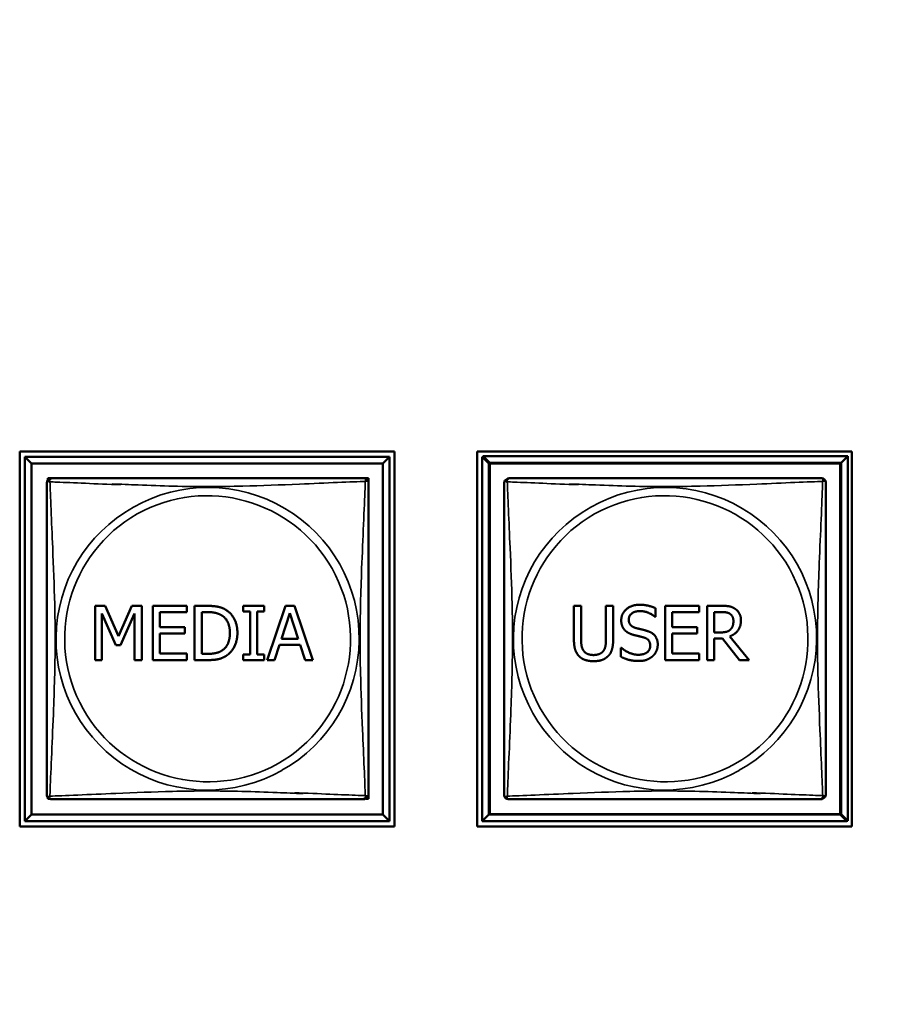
# Model space of a CAD drawing. Header units: inches. Extents: x -32 to 29.2, y -14.4 to 22.6.
# Tile 230 of 256: x 4.5 to 5.7, y -3 to -1.6. Entities that reach past the tile are written whole.
import ezdxf

# ---------------------------------------------------------------- set-up
doc = ezdxf.new("R2010")
doc.units = ezdxf.units.IN
doc.header["$MEASUREMENT"] = 0
for name, color, linetype, lineweight in [('Dimension (ANSI)', 7, 'Continuous', 25), ('Visible (ANSI)', 7, 'Continuous', 50), ('Visible Narrow (ANSI)', 7, 'Continuous', 35)]:
    doc.layers.add(name, color=color, linetype=linetype, lineweight=lineweight)
doc.styles.add('Note Text (ANSI)', font='tahoma.ttf')
doc.dimstyles.new('Default (ANSI)', dxfattribs={"dimtxt": 0.188, "dimasz": 0.098425, "dimexe": 0.125, "dimexo": 0.0625, "dimgap": 0.031496, "dimtad": 0, "dimtih": 1, "dimtoh": 1, "dimrnd": 1e-08, "dimzin": 4, "dimdsep": 46, "dimtxsty": 'Note Text (ANSI)', "dimcen": 0.09, "dimdle": 0.393701, "dimclrd": 256, "dimclre": 256, "dimclrt": 256, "dimadec": 0, "dimazin": 1, "dimtfac": 1.276596, "dimtofl": 0, "dimtmove": 0, "dimatfit": 3, "dimfxl": 1, "dimtolj": 1, "dimtzin": 4, "dimlwd": -1, "dimlwe": -1, "dimarcsym": 0})

# ---------------------------------------------------------------- blocks, each defined once
blk = doc.blocks.new('*D7')
at = {"layer": 'Defpoints', "color": 0, "transparency": 16777216}
for p in [(9.1846, 5.5916), (4.6993, -12.6601), (12.2092, -12.6601)]:
    blk.add_point(p, dxfattribs=at)
at = {"layer": 'Dimension (ANSI)', "transparency": 16777216}
for p, q in [((9.2471, 5.5916), (12.3342, 5.5916)), ((12.2092, 5.4931), (12.2092, -2.7452)), ((12.2092, -12.5617), (12.2092, -4.3233)), ((4.7618, -12.6601), (12.3342, -12.6601))]:
    blk.add_line(p, q, dxfattribs=at)
for points in [[(12.1928, 5.4931), (12.2256, 5.4931), (12.2092, 5.5916)], [(12.1928, -12.5617), (12.2256, -12.5617), (12.2092, -12.6601)]]:
    blk.add_solid(points, dxfattribs=at)
at = {"layer": 'Dimension (ANSI)', "transparency": 16777216, "insert": (12.0862, -4.2918), "char_height": 0.188, "attachment_point": 1, "rotation": 90, "style": 'Note Text (ANSI)'}
blk.add_mtext('\\A1;18.25 [463.6]', dxfattribs=at)

msp = doc.modelspace()

# ---------------------------------------------------------------- linework, layer by layer
at = {"layer": 'Visible (ANSI)'}
for p, q in [((4.4523, -2.7438), (4.4523, -2.1914)), ((4.4523, -2.1914), (5.0047, -2.1914)), ((5.0047, -2.1914), (5.0047, -2.7438)), ((5.1263, -2.7438), (5.1263, -2.1914)), ((5.1263, -2.1914), (5.6787, -2.1914)), ((5.6787, -2.1914), (5.6787, -2.7438)), ((4.4598, -2.1989), (4.9972, -2.1989)), ((4.4697, -2.2087), (4.4598, -2.1989)), ((4.4598, -2.7363), (4.4598, -2.1989)), ((4.9972, -2.1989), (4.9874, -2.2087)), ((4.9972, -2.1989), (4.9972, -2.7363)), ((5.1338, -2.1989), (5.1352, -2.1989)), ((5.1437, -2.2087), (5.1338, -2.1989)), ((5.1338, -2.7363), (5.1338, -2.1989)), ((5.1352, -2.1981), (5.6726, -2.1981)), ((5.145, -2.208), (5.1352, -2.1981)), ((5.1352, -2.1989), (5.1352, -2.1981)), ((5.6726, -2.1981), (5.6627, -2.208)), ((5.6726, -2.1981), (5.6726, -2.7355)), ((4.4697, -2.2087), (4.9874, -2.2087)), ((4.4697, -2.7265), (4.4697, -2.2087)), ((4.9874, -2.2087), (4.9874, -2.7265)), ((5.1437, -2.2087), (5.6614, -2.2087)), ((5.1437, -2.7265), (5.1437, -2.2087)), ((5.145, -2.208), (5.6627, -2.208)), ((5.145, -2.7257), (5.145, -2.208)), ((5.6614, -2.2087), (5.6614, -2.7265)), ((5.6627, -2.208), (5.6627, -2.7257)), ((4.4937, -2.2335), (4.4937, -2.2306)), ((4.4937, -2.2306), (4.4994, -2.2306)), ((4.9603, -2.2306), (4.9661, -2.2306)), ((4.9661, -2.2306), (4.9661, -2.2365)), ((4.5635, -2.4987), (4.5635, -2.4187)), ((4.5635, -2.4187), (4.5781, -2.4187)), ((4.5781, -2.4187), (4.598, -2.4632)), ((4.598, -2.4632), (4.6173, -2.4187)), ((4.6173, -2.4187), (4.6321, -2.4187)), ((4.6321, -2.4187), (4.6321, -2.4987)), ((4.6483, -2.4187), (4.6984, -2.4187)), ((4.6483, -2.4987), (4.6483, -2.4187)), ((4.6984, -2.4187), (4.6984, -2.4282)), ((4.71, -2.4987), (4.71, -2.4187)), ((4.71, -2.4187), (4.7283, -2.4187)), ((4.7816, -2.4269), (4.7816, -2.4187)), ((4.7816, -2.4187), (4.8125, -2.4187)), ((4.8125, -2.4187), (4.8125, -2.4269)), ((4.8171, -2.4987), (4.844, -2.4187)), ((4.844, -2.4187), (4.8571, -2.4187)), ((4.8571, -2.4187), (4.8841, -2.4987)), ((5.269, -2.4685), (5.269, -2.4186)), ((5.269, -2.4186), (5.2796, -2.4186)), ((5.2796, -2.4186), (5.2796, -2.4685)), ((5.3162, -2.4688), (5.3162, -2.4186)), ((5.3162, -2.4186), (5.3268, -2.4186)), ((5.3268, -2.4186), (5.3268, -2.4685)), ((5.3894, -2.4223), (5.3894, -2.435)), ((5.4033, -2.4186), (5.4534, -2.4186)), ((5.4033, -2.4986), (5.4033, -2.4186)), ((5.4534, -2.4186), (5.4534, -2.428)), ((5.4651, -2.4986), (5.4651, -2.4186)), ((5.4651, -2.4186), (5.4857, -2.4186)), ((4.5941, -2.4767), (4.5734, -2.4298)), ((4.5734, -2.4298), (4.5734, -2.4987)), ((4.6215, -2.4298), (4.6006, -2.4767)), ((4.6215, -2.4987), (4.6215, -2.4298)), ((4.6984, -2.4282), (4.659, -2.4282)), ((4.659, -2.4282), (4.659, -2.4501)), ((4.7207, -2.4895), (4.7207, -2.4279)), ((4.7207, -2.4279), (4.7288, -2.4279)), ((4.7917, -2.4269), (4.7816, -2.4269)), ((4.7917, -2.4905), (4.7917, -2.4269)), ((4.8125, -2.4269), (4.8024, -2.4269)), ((4.8024, -2.4269), (4.8024, -2.4905)), ((4.838, -2.4673), (4.8503, -2.4296)), ((4.8503, -2.4296), (4.8627, -2.4673)), ((5.3894, -2.435), (5.3886, -2.435)), ((5.4534, -2.428), (5.414, -2.428)), ((5.414, -2.428), (5.414, -2.45)), ((5.4757, -2.4579), (5.4757, -2.4278)), ((5.4757, -2.4278), (5.4863, -2.4278)), ((4.659, -2.4501), (4.6957, -2.4501)), ((4.6957, -2.4501), (4.6957, -2.4595)), ((5.414, -2.45), (5.4507, -2.45)), ((5.4507, -2.45), (5.4507, -2.4594)), ((4.6957, -2.4595), (4.659, -2.4595)), ((4.659, -2.4595), (4.659, -2.4892)), ((4.8627, -2.4673), (4.838, -2.4673)), ((5.4507, -2.4594), (5.414, -2.4594)), ((5.414, -2.4594), (5.414, -2.4891)), ((5.485, -2.4579), (5.4757, -2.4579)), ((5.4879, -2.4667), (5.4757, -2.4667)), ((5.4757, -2.4667), (5.4757, -2.4986)), ((5.5132, -2.4986), (5.4879, -2.4667)), ((5.4985, -2.4638), (5.527, -2.4986)), ((4.6006, -2.4767), (4.5941, -2.4767)), ((4.8351, -2.4763), (4.8278, -2.4987)), ((4.8656, -2.4763), (4.8351, -2.4763)), ((4.8729, -2.4987), (4.8656, -2.4763)), ((5.3381, -2.4938), (5.3381, -2.4804)), ((5.3381, -2.4804), (5.3389, -2.4804)), ((4.659, -2.4892), (4.6984, -2.4892)), ((4.6984, -2.4892), (4.6984, -2.4987)), ((4.7288, -2.4895), (4.7207, -2.4895)), ((4.7816, -2.4987), (4.7816, -2.4905)), ((4.7816, -2.4905), (4.7917, -2.4905)), ((4.8024, -2.4905), (4.8125, -2.4905)), ((4.8125, -2.4905), (4.8125, -2.4987)), ((5.414, -2.4891), (5.4534, -2.4891)), ((5.4534, -2.4891), (5.4534, -2.4986)), ((4.5734, -2.4987), (4.5635, -2.4987)), ((4.6321, -2.4987), (4.6215, -2.4987)), ((4.6984, -2.4987), (4.6483, -2.4987)), ((4.7285, -2.4987), (4.71, -2.4987)), ((4.8125, -2.4987), (4.7816, -2.4987)), ((4.8278, -2.4987), (4.8171, -2.4987)), ((4.8841, -2.4987), (4.8729, -2.4987)), ((5.4534, -2.4986), (5.4033, -2.4986)), ((5.4757, -2.4986), (5.4651, -2.4986)), ((5.527, -2.4986), (5.5132, -2.4986)), ((4.9661, -2.6972), (4.9661, -2.7031)), ((4.4937, -2.7031), (4.4937, -2.7017)), ((4.4953, -2.7031), (4.4937, -2.7031)), ((4.9661, -2.7031), (4.9617, -2.7031)), ((4.4697, -2.7265), (4.4598, -2.7363)), ((4.9874, -2.7265), (4.4697, -2.7265)), ((4.9874, -2.7265), (4.9972, -2.7363)), ((5.1437, -2.7265), (5.1338, -2.7363)), ((5.6614, -2.7265), (5.1437, -2.7265)), ((5.6627, -2.7257), (5.145, -2.7257)), ((5.6614, -2.7265), (5.6712, -2.7363)), ((5.6627, -2.7257), (5.6726, -2.7355)), ((4.9972, -2.7363), (4.4598, -2.7363)), ((5.6712, -2.7363), (5.1338, -2.7363)), ((5.6726, -2.7355), (5.6712, -2.7355)), ((5.6712, -2.7355), (5.6712, -2.7363)), ((5.0047, -2.7438), (4.4523, -2.7438)), ((5.6787, -2.7438), (5.1263, -2.7438))]:
    msp.add_line(p, q, dxfattribs=at)
for centre, start, end in [((4.4982, -2.2373), 111.8652, 180), ((4.4996, -2.2365), 90, 126.9528), ((4.9602, -2.2365), 0, 90), ((5.1722, -2.2373), 111.8652, 180), ((5.1736, -2.2365), 90, 126.9528), ((5.6342, -2.2365), 0, 90), ((4.4982, -2.6979), 180, 270), ((4.9602, -2.6972), 291.8652, 360), ((5.1722, -2.6979), 180, 270), ((5.6342, -2.6972), 291.8652, 360), ((4.9588, -2.6979), 270, 306.9528), ((5.6328, -2.6979), 270, 306.9528)]:
    msp.add_arc(centre, 0.00591, start, end, dxfattribs=at)
for points in [[(4.9602, -2.2306), (4.9596, -2.2306), (4.9569, -2.2306), (4.9525, -2.2306), (4.9444, -2.2306), (4.9305, -2.2306), (4.9143, -2.2306), (4.8982, -2.2306), (4.88, -2.2306), (4.8614, -2.2306), (4.835, -2.2306), (4.8077, -2.2306), (4.7806, -2.2306), (4.7637, -2.2306), (4.7468, -2.2306), (4.7299, -2.2306), (4.696, -2.2306), (4.6622, -2.2306), (4.6285, -2.2306), (4.5865, -2.2306), (4.5425, -2.2306), (4.517, -2.2306), (4.5069, -2.2306), (4.5005, -2.2306), (4.4996, -2.2306)], [(5.6342, -2.2306), (5.6336, -2.2306), (5.6309, -2.2306), (5.6265, -2.2306), (5.6184, -2.2306), (5.6045, -2.2306), (5.5883, -2.2306), (5.5722, -2.2306), (5.554, -2.2306), (5.5354, -2.2306), (5.509, -2.2306), (5.4817, -2.2306), (5.4546, -2.2306), (5.4377, -2.2306), (5.4208, -2.2306), (5.4039, -2.2306), (5.37, -2.2306), (5.3362, -2.2306), (5.3025, -2.2306), (5.2605, -2.2306), (5.2165, -2.2306), (5.191, -2.2306), (5.1809, -2.2306), (5.1745, -2.2306), (5.1736, -2.2306)], [(4.4923, -2.2373), (4.4923, -2.2379), (4.4923, -2.2406), (4.4923, -2.245), (4.4923, -2.2531), (4.4923, -2.267), (4.4923, -2.2832), (4.4923, -2.2993), (4.4923, -2.3175), (4.4923, -2.3361), (4.4923, -2.3625), (4.4923, -2.3898), (4.4923, -2.4168), (4.4923, -2.4338), (4.4923, -2.4507), (4.4923, -2.4676), (4.4923, -2.5014), (4.4923, -2.5353), (4.4923, -2.569), (4.4923, -2.611), (4.4923, -2.6549), (4.4923, -2.6805), (4.4923, -2.6906), (4.4923, -2.697), (4.4923, -2.6979)], [(4.9661, -2.6972), (4.9661, -2.6966), (4.9661, -2.6939), (4.9661, -2.6895), (4.9661, -2.6813), (4.9661, -2.6674), (4.9661, -2.6513), (4.9661, -2.6351), (4.9661, -2.6169), (4.9661, -2.5983), (4.9661, -2.572), (4.9661, -2.5447), (4.9661, -2.5176), (4.9661, -2.5007), (4.9661, -2.4838), (4.9661, -2.4668), (4.9661, -2.433), (4.9661, -2.3991), (4.9661, -2.3654), (4.9661, -2.3234), (4.9661, -2.2795), (4.9661, -2.2539), (4.9661, -2.2439), (4.9661, -2.2375), (4.9661, -2.2365)], [(5.1663, -2.2373), (5.1663, -2.2379), (5.1663, -2.2406), (5.1663, -2.245), (5.1663, -2.2531), (5.1663, -2.267), (5.1663, -2.2832), (5.1663, -2.2993), (5.1663, -2.3175), (5.1663, -2.3361), (5.1663, -2.3625), (5.1663, -2.3898), (5.1663, -2.4168), (5.1663, -2.4338), (5.1663, -2.4507), (5.1663, -2.4676), (5.1663, -2.5014), (5.1663, -2.5353), (5.1663, -2.569), (5.1663, -2.611), (5.1663, -2.6549), (5.1663, -2.6805), (5.1663, -2.6906), (5.1663, -2.697), (5.1663, -2.6979)], [(5.6401, -2.6972), (5.6401, -2.6966), (5.6401, -2.6939), (5.6401, -2.6895), (5.6401, -2.6813), (5.6401, -2.6674), (5.6401, -2.6513), (5.6401, -2.6351), (5.6401, -2.6169), (5.6401, -2.5983), (5.6401, -2.572), (5.6401, -2.5447), (5.6401, -2.5176), (5.6401, -2.5007), (5.6401, -2.4838), (5.6401, -2.4668), (5.6401, -2.433), (5.6401, -2.3991), (5.6401, -2.3654), (5.6401, -2.3234), (5.6401, -2.2795), (5.6401, -2.2539), (5.6401, -2.2439), (5.6401, -2.2375), (5.6401, -2.2365)], [(4.4982, -2.7038), (4.4988, -2.7038), (4.5015, -2.7038), (4.5059, -2.7038), (4.514, -2.7038), (4.5279, -2.7038), (4.5441, -2.7038), (4.5602, -2.7038), (4.5784, -2.7038), (4.597, -2.7038), (4.6234, -2.7038), (4.6507, -2.7038), (4.6778, -2.7038), (4.6947, -2.7038), (4.7116, -2.7038), (4.7285, -2.7038), (4.7624, -2.7038), (4.7962, -2.7038), (4.8299, -2.7038), (4.8719, -2.7038), (4.9159, -2.7038), (4.9414, -2.7038), (4.9515, -2.7038), (4.9579, -2.7038), (4.9588, -2.7038)], [(5.1722, -2.7038), (5.1728, -2.7038), (5.1755, -2.7038), (5.1799, -2.7038), (5.188, -2.7038), (5.2019, -2.7038), (5.2181, -2.7038), (5.2342, -2.7038), (5.2524, -2.7038), (5.271, -2.7038), (5.2974, -2.7038), (5.3247, -2.7038), (5.3518, -2.7038), (5.3687, -2.7038), (5.3856, -2.7038), (5.4025, -2.7038), (5.4364, -2.7038), (5.4702, -2.7038), (5.5039, -2.7038), (5.5459, -2.7038), (5.5899, -2.7038), (5.6154, -2.7038), (5.6255, -2.7038), (5.6319, -2.7038), (5.6328, -2.7038)]]:
    msp.add_open_spline(points, degree=3, knots=[0.325731, 0.325731, 0.325731, 0.325731, 0.404774, 0.404774, 0.404774, 0.550532, 0.550532, 0.550532, 0.69629, 0.69629, 0.69629, 0.902598, 0.902598, 0.902598, 1.03154, 1.03154, 1.03154, 1.289425, 1.289425, 1.289425, 1.610774, 1.610774, 1.610774, 1.73735, 1.73735, 1.73735, 1.73735], dxfattribs=at)
for points in [[(4.7283, -2.4187), (4.7395, -2.4187), (4.7524, -2.4221), (4.7569, -2.4251)], [(5.3387, -2.44), (5.3387, -2.4303), (5.3539, -2.4171), (5.3656, -2.4171)], [(5.3656, -2.4171), (5.3724, -2.4171), (5.3843, -2.4198), (5.3894, -2.4223)], [(5.4857, -2.4186), (5.4926, -2.4186), (5.5018, -2.4201), (5.506, -2.4228)], [(5.506, -2.4228), (5.5103, -2.4255), (5.5151, -2.434), (5.5151, -2.4403)], [(4.7288, -2.4279), (4.736, -2.4279), (4.7456, -2.4302), (4.7499, -2.4327)], [(4.7499, -2.4327), (4.7559, -2.4364), (4.762, -2.4494), (4.762, -2.4586)], [(4.7569, -2.4251), (4.7646, -2.4302), (4.7731, -2.4471), (4.7731, -2.4588)], [(5.3663, -2.4264), (5.3589, -2.4264), (5.3498, -2.4333), (5.3498, -2.4389)], [(5.3886, -2.435), (5.3848, -2.4315), (5.3729, -2.4264), (5.3663, -2.4264)], [(5.4863, -2.4278), (5.4907, -2.4278), (5.4967, -2.429), (5.499, -2.4305)], [(5.499, -2.4305), (5.5016, -2.4323), (5.504, -2.4376), (5.504, -2.4411)], [(5.3439, -2.4545), (5.3414, -2.4518), (5.3387, -2.4447), (5.3387, -2.44)], [(5.3498, -2.4389), (5.3498, -2.444), (5.3552, -2.45), (5.3602, -2.4514)], [(5.3602, -2.4514), (5.3636, -2.4523), (5.3734, -2.4546), (5.3766, -2.4556)], [(5.5151, -2.4403), (5.5151, -2.449), (5.5062, -2.4609), (5.4985, -2.4638)], [(5.504, -2.4411), (5.504, -2.4453), (5.5018, -2.4515), (5.4995, -2.4537)], [(4.762, -2.4586), (4.762, -2.468), (4.7565, -2.4804), (4.7509, -2.4842)], [(4.7731, -2.4588), (4.7731, -2.4697), (4.7642, -2.4874), (4.7568, -2.4923)], [(5.3571, -2.4616), (5.353, -2.4605), (5.3464, -2.4571), (5.3439, -2.4545)], [(5.3716, -2.4652), (5.3679, -2.4642), (5.3617, -2.4627), (5.3571, -2.4616)], [(5.3814, -2.4774), (5.3814, -2.4726), (5.3767, -2.4667), (5.3716, -2.4652)], [(5.3766, -2.4556), (5.3849, -2.4581), (5.3925, -2.4683), (5.3925, -2.4758)], [(5.4995, -2.4537), (5.497, -2.4562), (5.4896, -2.4579), (5.485, -2.4579)], [(5.2766, -2.4929), (5.2724, -2.4887), (5.269, -2.4771), (5.269, -2.4685)], [(5.2796, -2.4685), (5.2796, -2.4741), (5.281, -2.4816), (5.283, -2.4846)], [(5.3128, -2.4846), (5.3148, -2.4816), (5.3162, -2.4741), (5.3162, -2.4688)], [(5.3268, -2.4685), (5.3268, -2.4769), (5.3235, -2.4888), (5.3192, -2.4929)], [(5.3389, -2.4804), (5.3442, -2.4853), (5.3574, -2.4908), (5.3636, -2.4908)], [(5.3636, -2.4908), (5.3724, -2.4908), (5.3814, -2.4835), (5.3814, -2.4774)], [(5.3925, -2.4758), (5.3925, -2.4805), (5.3887, -2.4896), (5.3853, -2.4927)], [(4.7568, -2.4923), (4.7507, -2.4961), (4.7382, -2.4987), (4.7285, -2.4987)], [(4.7509, -2.4842), (4.7465, -2.4872), (4.7358, -2.4895), (4.7288, -2.4895)], [(5.2979, -2.5003), (5.2908, -2.5003), (5.2803, -2.4966), (5.2766, -2.4929)], [(5.283, -2.4846), (5.2852, -2.4879), (5.2926, -2.4912), (5.2979, -2.4912)], [(5.2979, -2.4912), (5.3029, -2.4912), (5.3106, -2.4879), (5.3128, -2.4846)], [(5.3192, -2.4929), (5.3154, -2.4966), (5.3053, -2.5003), (5.2979, -2.5003)], [(5.3644, -2.5), (5.3557, -2.5), (5.3435, -2.4964), (5.3381, -2.4938)], [(5.3853, -2.4927), (5.3814, -2.4962), (5.3717, -2.5), (5.3644, -2.5)]]:
    msp.add_open_spline(points, degree=2, dxfattribs=at)
at = {"layer": 'Visible Narrow (ANSI)'}
for centre, radius, start, end in [((4.7299, -2.4668), 0.2227, 299.2095, 119.6084), ((5.4039, -2.4668), 0.2227, 299.2095, 119.6084), ((4.7285, -2.4676), 0.2113, 299.6192, 119.1987), ((5.4025, -2.4676), 0.2113, 299.6192, 119.1987), ((4.7285, -2.4676), 0.2227, 119.2095, 299.6084), ((5.4025, -2.4676), 0.2227, 119.2095, 299.6084), ((4.7299, -2.4668), 0.2113, 119.6192, 299.1987), ((5.4039, -2.4668), 0.2113, 119.6192, 299.1987)]:
    msp.add_arc(centre, radius, start, end, dxfattribs=at)
for points, knots in [([(4.4968, -2.2359), (4.4966, -2.2352), (4.4965, -2.2345), (4.4964, -2.2334), (4.4965, -2.2329), (4.4966, -2.2325), (4.4966, -2.2325), (4.4966, -2.2325)], [-0.00026741, -0.00026741, -0.00026741, -0.00026741, 0.01456352, 0.01456352, 0.03151317, 0.03151317, 0.03290159, 0.03290159, 0.03290159, 0.03290159]), ([(4.4978, -2.233), (4.4978, -2.2325), (4.4979, -2.2321), (4.498, -2.2316), (4.4981, -2.2314), (4.4983, -2.2312), (4.4983, -2.2311), (4.4985, -2.2309), (4.4986, -2.2309), (4.4989, -2.2307), (4.499, -2.2307), (4.4993, -2.2306), (4.4995, -2.2306), (4.4996, -2.2306)], [0.01655506, 0.01655506, 0.01655506, 0.01655506, 0.03151317, 0.03151317, 0.04210669, 0.04210669, 0.04740346, 0.04740346, 0.05587828, 0.05587828, 0.06943799, 0.06943799, 0.0844808, 0.0844808, 0.0844808, 0.0844808]), ([(4.5886, -2.2389), (4.6012, -2.2395), (4.6141, -2.24), (4.6267, -2.2405), (4.6616, -2.2419), (4.6958, -2.2429), (4.7299, -2.2429), (4.7469, -2.2429), (4.764, -2.2426), (4.7811, -2.2422), (4.8086, -2.2415), (4.8368, -2.2404), (4.8644, -2.2392), (4.884, -2.2384), (4.9033, -2.2375), (4.9206, -2.2368), (4.9378, -2.2361), (4.9527, -2.2355), (4.9616, -2.2352)], [-1.3823555, -1.3823555, -1.3823555, -1.3823555, -1.2894252, -1.2894252, -1.2894252, -1.0315402, -1.0315402, -1.0315402, -0.9025977, -0.9025977, -0.9025977, -0.6962896, -0.6962896, -0.6962896, -0.5505317, -0.5505317, -0.5505317, -0.4057611, -0.4057611, -0.4057611, -0.4057611]), ([(4.9616, -2.2352), (4.9614, -2.238), (4.9613, -2.2415), (4.9612, -2.2455), (4.9601, -2.2731), (4.9579, -2.3201), (4.9562, -2.3637), (4.9549, -2.3986), (4.9539, -2.4328), (4.9539, -2.4668), (4.9539, -2.4839), (4.9541, -2.5009), (4.9545, -2.5181), (4.9552, -2.5456), (4.9563, -2.5737), (4.9575, -2.6014), (4.9583, -2.6209), (4.9592, -2.6403), (4.9599, -2.6576), (4.9606, -2.6748), (4.9612, -2.6897), (4.9616, -2.6985)], [-1.657319, -1.657319, -1.657319, -1.657319, -1.610774, -1.610774, -1.610774, -1.289425, -1.289425, -1.289425, -1.03154, -1.03154, -1.03154, -0.902598, -0.902598, -0.902598, -0.69629, -0.69629, -0.69629, -0.550532, -0.550532, -0.550532, -0.405761, -0.405761, -0.405761, -0.405761]), ([(4.9602, -2.2306), (4.9603, -2.2306), (4.9604, -2.2306), (4.9607, -2.2307), (4.9609, -2.2307), (4.9611, -2.2309), (4.9612, -2.2309), (4.9614, -2.2311), (4.9615, -2.2312), (4.9616, -2.2314), (4.9617, -2.2316), (4.9619, -2.2321), (4.962, -2.2326), (4.9619, -2.2338), (4.9618, -2.2344), (4.9616, -2.2352)], [-0.0844808, -0.0844808, -0.0844808, -0.0844808, -0.06943799, -0.06943799, -0.05587828, -0.05587828, -0.04740346, -0.04740346, -0.04210669, -0.04210669, -0.03151317, -0.03151317, -0.01456352, -0.01456352, 0.00026741, 0.00026741, 0.00026741, 0.00026741]), ([(4.9616, -2.2352), (4.9623, -2.235), (4.963, -2.2348), (4.9641, -2.2348), (4.9646, -2.2348), (4.9652, -2.235), (4.9653, -2.2351), (4.9656, -2.2353), (4.9656, -2.2353), (4.9658, -2.2355), (4.9658, -2.2356), (4.966, -2.2358), (4.966, -2.236), (4.9661, -2.2363), (4.9661, -2.2364), (4.9661, -2.2365)], [-0.00026741, -0.00026741, -0.00026741, -0.00026741, 0.01456352, 0.01456352, 0.03151317, 0.03151317, 0.04210669, 0.04210669, 0.04740346, 0.04740346, 0.05587828, 0.05587828, 0.06943799, 0.06943799, 0.0844808, 0.0844808, 0.0844808, 0.0844808]), ([(5.1708, -2.2359), (5.1706, -2.2352), (5.1705, -2.2345), (5.1704, -2.2334), (5.1705, -2.2329), (5.1706, -2.2325), (5.1706, -2.2325), (5.1706, -2.2325)], [-0.00026741, -0.00026741, -0.00026741, -0.00026741, 0.01456352, 0.01456352, 0.03151317, 0.03151317, 0.03290159, 0.03290159, 0.03290159, 0.03290159]), ([(5.1718, -2.233), (5.1718, -2.2325), (5.1719, -2.2321), (5.172, -2.2316), (5.1721, -2.2314), (5.1723, -2.2312), (5.1723, -2.2311), (5.1725, -2.2309), (5.1726, -2.2309), (5.1729, -2.2307), (5.173, -2.2307), (5.1733, -2.2306), (5.1735, -2.2306), (5.1736, -2.2306)], [0.01655506, 0.01655506, 0.01655506, 0.01655506, 0.03151317, 0.03151317, 0.04210669, 0.04210669, 0.04740346, 0.04740346, 0.05587828, 0.05587828, 0.06943799, 0.06943799, 0.0844808, 0.0844808, 0.0844808, 0.0844808]), ([(5.2626, -2.2389), (5.2752, -2.2395), (5.2881, -2.24), (5.3007, -2.2405), (5.3356, -2.2419), (5.3698, -2.2429), (5.4039, -2.2429), (5.4209, -2.2429), (5.438, -2.2426), (5.4551, -2.2422), (5.4826, -2.2415), (5.5108, -2.2404), (5.5384, -2.2392), (5.558, -2.2384), (5.5773, -2.2375), (5.5946, -2.2368), (5.6118, -2.2361), (5.6267, -2.2355), (5.6356, -2.2352)], [-1.3823555, -1.3823555, -1.3823555, -1.3823555, -1.2894252, -1.2894252, -1.2894252, -1.0315402, -1.0315402, -1.0315402, -0.9025977, -0.9025977, -0.9025977, -0.6962896, -0.6962896, -0.6962896, -0.5505317, -0.5505317, -0.5505317, -0.4057611, -0.4057611, -0.4057611, -0.4057611]), ([(5.6356, -2.2352), (5.6354, -2.238), (5.6353, -2.2415), (5.6352, -2.2455), (5.6341, -2.2731), (5.6319, -2.3201), (5.6302, -2.3637), (5.6289, -2.3986), (5.6279, -2.4328), (5.6279, -2.4668), (5.6279, -2.4839), (5.6281, -2.5009), (5.6285, -2.5181), (5.6292, -2.5456), (5.6303, -2.5737), (5.6315, -2.6014), (5.6323, -2.6209), (5.6332, -2.6403), (5.6339, -2.6576), (5.6346, -2.6748), (5.6352, -2.6897), (5.6356, -2.6985)], [-1.657319, -1.657319, -1.657319, -1.657319, -1.610774, -1.610774, -1.610774, -1.289425, -1.289425, -1.289425, -1.03154, -1.03154, -1.03154, -0.902598, -0.902598, -0.902598, -0.69629, -0.69629, -0.69629, -0.550532, -0.550532, -0.550532, -0.405761, -0.405761, -0.405761, -0.405761]), ([(5.6342, -2.2306), (5.6343, -2.2306), (5.6344, -2.2306), (5.6347, -2.2307), (5.6349, -2.2307), (5.6351, -2.2309), (5.6352, -2.2309), (5.6354, -2.2311), (5.6355, -2.2312), (5.6356, -2.2314), (5.6357, -2.2316), (5.6359, -2.2321), (5.636, -2.2326), (5.6359, -2.2338), (5.6358, -2.2344), (5.6356, -2.2352)], [-0.0844808, -0.0844808, -0.0844808, -0.0844808, -0.06943799, -0.06943799, -0.05587828, -0.05587828, -0.04740346, -0.04740346, -0.04210669, -0.04210669, -0.03151317, -0.03151317, -0.01456352, -0.01456352, 0.00026741, 0.00026741, 0.00026741, 0.00026741]), ([(5.6356, -2.2352), (5.6363, -2.235), (5.637, -2.2348), (5.6381, -2.2348), (5.6386, -2.2348), (5.6392, -2.235), (5.6393, -2.2351), (5.6396, -2.2353), (5.6396, -2.2353), (5.6398, -2.2355), (5.6398, -2.2356), (5.64, -2.2358), (5.64, -2.236), (5.6401, -2.2363), (5.6401, -2.2364), (5.6401, -2.2365)], [-0.00026741, -0.00026741, -0.00026741, -0.00026741, 0.01456352, 0.01456352, 0.03151317, 0.03151317, 0.04210669, 0.04210669, 0.04740346, 0.04740346, 0.05587828, 0.05587828, 0.06943799, 0.06943799, 0.0844808, 0.0844808, 0.0844808, 0.0844808]), ([(4.4923, -2.2373), (4.4923, -2.2372), (4.4923, -2.2371), (4.4924, -2.2368), (4.4924, -2.2366), (4.4925, -2.2363), (4.4926, -2.2362), (4.4928, -2.2361), (4.4928, -2.236), (4.4931, -2.2359), (4.4932, -2.2358), (4.4938, -2.2356), (4.4943, -2.2355), (4.4954, -2.2356), (4.4961, -2.2357), (4.4968, -2.2359)], [-0.0844808, -0.0844808, -0.0844808, -0.0844808, -0.06943799, -0.06943799, -0.05587828, -0.05587828, -0.04740346, -0.04740346, -0.04210669, -0.04210669, -0.03151317, -0.03151317, -0.01456352, -0.01456352, 0.00026741, 0.00026741, 0.00026741, 0.00026741]), ([(4.4968, -2.6993), (4.497, -2.6965), (4.4971, -2.693), (4.4972, -2.689), (4.4983, -2.6613), (4.5005, -2.6143), (4.5022, -2.5708), (4.5035, -2.5359), (4.5045, -2.5017), (4.5045, -2.4676), (4.5045, -2.4506), (4.5043, -2.4335), (4.5039, -2.4163), (4.5032, -2.3889), (4.5021, -2.3607), (4.5009, -2.3331), (4.5, -2.3135), (4.4992, -2.2942), (4.4985, -2.2769), (4.4978, -2.2597), (4.4972, -2.2447), (4.4968, -2.2359)], [-1.657319, -1.657319, -1.657319, -1.657319, -1.610774, -1.610774, -1.610774, -1.289425, -1.289425, -1.289425, -1.03154, -1.03154, -1.03154, -0.902598, -0.902598, -0.902598, -0.69629, -0.69629, -0.69629, -0.550532, -0.550532, -0.550532, -0.405761, -0.405761, -0.405761, -0.405761]), ([(4.4968, -2.2359), (4.4997, -2.236), (4.5032, -2.2362), (4.5072, -2.2363), (4.5297, -2.2372), (4.5651, -2.2388), (4.601, -2.2403)], [-1.6573193, -1.6573193, -1.6573193, -1.6573193, -1.6107738, -1.6107738, -1.6107738, -1.3487013, -1.3487013, -1.3487013, -1.3487013]), ([(5.1663, -2.2373), (5.1663, -2.2372), (5.1663, -2.2371), (5.1664, -2.2368), (5.1664, -2.2366), (5.1665, -2.2363), (5.1666, -2.2362), (5.1668, -2.2361), (5.1668, -2.236), (5.1671, -2.2359), (5.1672, -2.2358), (5.1678, -2.2356), (5.1683, -2.2355), (5.1694, -2.2356), (5.1701, -2.2357), (5.1708, -2.2359)], [-0.0844808, -0.0844808, -0.0844808, -0.0844808, -0.06943799, -0.06943799, -0.05587828, -0.05587828, -0.04740346, -0.04740346, -0.04210669, -0.04210669, -0.03151317, -0.03151317, -0.01456352, -0.01456352, 0.00026741, 0.00026741, 0.00026741, 0.00026741]), ([(5.1708, -2.6993), (5.171, -2.6965), (5.1711, -2.693), (5.1712, -2.689), (5.1723, -2.6613), (5.1745, -2.6143), (5.1762, -2.5708), (5.1775, -2.5359), (5.1785, -2.5017), (5.1785, -2.4676), (5.1785, -2.4506), (5.1783, -2.4335), (5.1779, -2.4163), (5.1772, -2.3889), (5.1761, -2.3607), (5.1749, -2.3331), (5.174, -2.3135), (5.1732, -2.2942), (5.1725, -2.2769), (5.1718, -2.2597), (5.1712, -2.2447), (5.1708, -2.2359)], [-1.657319, -1.657319, -1.657319, -1.657319, -1.610774, -1.610774, -1.610774, -1.289425, -1.289425, -1.289425, -1.03154, -1.03154, -1.03154, -0.902598, -0.902598, -0.902598, -0.69629, -0.69629, -0.69629, -0.550532, -0.550532, -0.550532, -0.405761, -0.405761, -0.405761, -0.405761]), ([(5.1708, -2.2359), (5.1737, -2.236), (5.1772, -2.2362), (5.1812, -2.2363), (5.2037, -2.2372), (5.2391, -2.2388), (5.275, -2.2403)], [-1.6573193, -1.6573193, -1.6573193, -1.6573193, -1.6107738, -1.6107738, -1.6107738, -1.3487013, -1.3487013, -1.3487013, -1.3487013]), ([(4.4968, -2.6993), (4.4961, -2.6995), (4.4954, -2.6996), (4.4943, -2.6997), (4.4938, -2.6996), (4.4932, -2.6994), (4.4931, -2.6994), (4.4928, -2.6992), (4.4928, -2.6991), (4.4926, -2.699), (4.4925, -2.6989), (4.4924, -2.6986), (4.4924, -2.6984), (4.4923, -2.6981), (4.4923, -2.698), (4.4923, -2.6979)], [-0.00026741, -0.00026741, -0.00026741, -0.00026741, 0.01456352, 0.01456352, 0.03151317, 0.03151317, 0.04210669, 0.04210669, 0.04740346, 0.04740346, 0.05587828, 0.05587828, 0.06943799, 0.06943799, 0.0844808, 0.0844808, 0.0844808, 0.0844808]), ([(4.4982, -2.7038), (4.4981, -2.7038), (4.498, -2.7038), (4.4977, -2.7038), (4.4975, -2.7037), (4.4972, -2.7036), (4.4971, -2.7035), (4.497, -2.7034), (4.4969, -2.7033), (4.4968, -2.7031), (4.4967, -2.7029), (4.4965, -2.7023), (4.4964, -2.7018), (4.4965, -2.7007), (4.4966, -2.7001), (4.4968, -2.6993)], [-0.0844808, -0.0844808, -0.0844808, -0.0844808, -0.06943799, -0.06943799, -0.05587828, -0.05587828, -0.04740346, -0.04740346, -0.04210669, -0.04210669, -0.03151317, -0.03151317, -0.01456352, -0.01456352, 0.00026741, 0.00026741, 0.00026741, 0.00026741]), ([(4.8698, -2.6955), (4.8572, -2.695), (4.8443, -2.6945), (4.8317, -2.694), (4.7968, -2.6926), (4.7626, -2.6916), (4.7285, -2.6916), (4.7115, -2.6916), (4.6944, -2.6918), (4.6773, -2.6923), (4.6498, -2.6929), (4.6216, -2.6941), (4.594, -2.6952), (4.5744, -2.6961), (4.5551, -2.6969), (4.5378, -2.6976), (4.5206, -2.6984), (4.5057, -2.6989), (4.4968, -2.6993)], [-1.3823555, -1.3823555, -1.3823555, -1.3823555, -1.2894252, -1.2894252, -1.2894252, -1.0315402, -1.0315402, -1.0315402, -0.9025977, -0.9025977, -0.9025977, -0.6962896, -0.6962896, -0.6962896, -0.5505317, -0.5505317, -0.5505317, -0.4057611, -0.4057611, -0.4057611, -0.4057611]), ([(4.9616, -2.6985), (4.9587, -2.6984), (4.9552, -2.6983), (4.9512, -2.6981), (4.9287, -2.6972), (4.8933, -2.6957), (4.8574, -2.6942)], [-1.6573193, -1.6573193, -1.6573193, -1.6573193, -1.6107738, -1.6107738, -1.6107738, -1.3487013, -1.3487013, -1.3487013, -1.3487013]), ([(4.9661, -2.6972), (4.9661, -2.6972), (4.9661, -2.6974), (4.966, -2.6977), (4.966, -2.6979), (4.9658, -2.6981), (4.9658, -2.6982), (4.9656, -2.6984), (4.9656, -2.6984), (4.9653, -2.6986), (4.9652, -2.6987), (4.9646, -2.6989), (4.9641, -2.6989), (4.963, -2.6988), (4.9623, -2.6987), (4.9616, -2.6985)], [-0.0844808, -0.0844808, -0.0844808, -0.0844808, -0.06943799, -0.06943799, -0.05587828, -0.05587828, -0.04740346, -0.04740346, -0.04210669, -0.04210669, -0.03151317, -0.03151317, -0.01456352, -0.01456352, 0.00026741, 0.00026741, 0.00026741, 0.00026741]), ([(4.9616, -2.6985), (4.9618, -2.6993), (4.9619, -2.6999), (4.962, -2.7011), (4.9619, -2.7015), (4.9618, -2.7019), (4.9618, -2.702), (4.9618, -2.702)], [-0.00026741, -0.00026741, -0.00026741, -0.00026741, 0.01456352, 0.01456352, 0.03151317, 0.03151317, 0.03290159, 0.03290159, 0.03290159, 0.03290159]), ([(5.1708, -2.6993), (5.1701, -2.6995), (5.1694, -2.6996), (5.1683, -2.6997), (5.1678, -2.6996), (5.1672, -2.6994), (5.1671, -2.6994), (5.1668, -2.6992), (5.1668, -2.6991), (5.1666, -2.699), (5.1665, -2.6989), (5.1664, -2.6986), (5.1664, -2.6984), (5.1663, -2.6981), (5.1663, -2.698), (5.1663, -2.6979)], [-0.00026741, -0.00026741, -0.00026741, -0.00026741, 0.01456352, 0.01456352, 0.03151317, 0.03151317, 0.04210669, 0.04210669, 0.04740346, 0.04740346, 0.05587828, 0.05587828, 0.06943799, 0.06943799, 0.0844808, 0.0844808, 0.0844808, 0.0844808]), ([(5.1722, -2.7038), (5.1721, -2.7038), (5.172, -2.7038), (5.1717, -2.7038), (5.1715, -2.7037), (5.1712, -2.7036), (5.1711, -2.7035), (5.171, -2.7034), (5.1709, -2.7033), (5.1708, -2.7031), (5.1707, -2.7029), (5.1705, -2.7023), (5.1704, -2.7018), (5.1705, -2.7007), (5.1706, -2.7001), (5.1708, -2.6993)], [-0.0844808, -0.0844808, -0.0844808, -0.0844808, -0.06943799, -0.06943799, -0.05587828, -0.05587828, -0.04740346, -0.04740346, -0.04210669, -0.04210669, -0.03151317, -0.03151317, -0.01456352, -0.01456352, 0.00026741, 0.00026741, 0.00026741, 0.00026741]), ([(5.5438, -2.6955), (5.5312, -2.695), (5.5183, -2.6945), (5.5057, -2.694), (5.4708, -2.6926), (5.4366, -2.6916), (5.4025, -2.6916), (5.3855, -2.6916), (5.3684, -2.6918), (5.3513, -2.6923), (5.3238, -2.6929), (5.2956, -2.6941), (5.268, -2.6952), (5.2484, -2.6961), (5.2291, -2.6969), (5.2118, -2.6976), (5.1946, -2.6984), (5.1797, -2.6989), (5.1708, -2.6993)], [-1.3823555, -1.3823555, -1.3823555, -1.3823555, -1.2894252, -1.2894252, -1.2894252, -1.0315402, -1.0315402, -1.0315402, -0.9025977, -0.9025977, -0.9025977, -0.6962896, -0.6962896, -0.6962896, -0.5505317, -0.5505317, -0.5505317, -0.4057611, -0.4057611, -0.4057611, -0.4057611]), ([(5.6356, -2.6985), (5.6327, -2.6984), (5.6292, -2.6983), (5.6252, -2.6981), (5.6027, -2.6972), (5.5673, -2.6957), (5.5314, -2.6942)], [-1.6573193, -1.6573193, -1.6573193, -1.6573193, -1.6107738, -1.6107738, -1.6107738, -1.3487013, -1.3487013, -1.3487013, -1.3487013]), ([(5.6401, -2.6972), (5.6401, -2.6972), (5.6401, -2.6974), (5.64, -2.6977), (5.64, -2.6979), (5.6398, -2.6981), (5.6398, -2.6982), (5.6396, -2.6984), (5.6396, -2.6984), (5.6393, -2.6986), (5.6392, -2.6987), (5.6386, -2.6989), (5.6381, -2.6989), (5.637, -2.6988), (5.6363, -2.6987), (5.6356, -2.6985)], [-0.0844808, -0.0844808, -0.0844808, -0.0844808, -0.06943799, -0.06943799, -0.05587828, -0.05587828, -0.04740346, -0.04740346, -0.04210669, -0.04210669, -0.03151317, -0.03151317, -0.01456352, -0.01456352, 0.00026741, 0.00026741, 0.00026741, 0.00026741]), ([(5.6356, -2.6985), (5.6358, -2.6993), (5.6359, -2.6999), (5.636, -2.7011), (5.6359, -2.7015), (5.6358, -2.7019), (5.6358, -2.702), (5.6358, -2.702)], [-0.00026741, -0.00026741, -0.00026741, -0.00026741, 0.01456352, 0.01456352, 0.03151317, 0.03151317, 0.03290159, 0.03290159, 0.03290159, 0.03290159]), ([(4.9606, -2.7014), (4.9606, -2.7019), (4.9605, -2.7024), (4.9604, -2.7029), (4.9603, -2.7031), (4.9601, -2.7033), (4.9601, -2.7034), (4.9599, -2.7035), (4.9598, -2.7036), (4.9595, -2.7037), (4.9594, -2.7038), (4.9591, -2.7038), (4.9589, -2.7038), (4.9588, -2.7038)], [0.01655506, 0.01655506, 0.01655506, 0.01655506, 0.03151317, 0.03151317, 0.04210669, 0.04210669, 0.04740346, 0.04740346, 0.05587828, 0.05587828, 0.06943799, 0.06943799, 0.0844808, 0.0844808, 0.0844808, 0.0844808]), ([(5.6346, -2.7014), (5.6346, -2.7019), (5.6345, -2.7024), (5.6344, -2.7029), (5.6343, -2.7031), (5.6341, -2.7033), (5.6341, -2.7034), (5.6339, -2.7035), (5.6338, -2.7036), (5.6335, -2.7037), (5.6334, -2.7038), (5.6331, -2.7038), (5.6329, -2.7038), (5.6328, -2.7038)], [0.01655506, 0.01655506, 0.01655506, 0.01655506, 0.03151317, 0.03151317, 0.04210669, 0.04210669, 0.04740346, 0.04740346, 0.05587828, 0.05587828, 0.06943799, 0.06943799, 0.0844808, 0.0844808, 0.0844808, 0.0844808])]:
    msp.add_open_spline(points, degree=3, knots=knots, dxfattribs=at)

# ---------------------------------------------------------------- dimensions: what is measured, and where the dimension line sits
at = {"layer": 'Dimension (ANSI)'}
dim = msp.add_linear_dim(base=(12.2092, -12.6601), p1=(9.1846, 5.5916), p2=(4.6993, -12.6601), angle=90, dimstyle='Default (ANSI)', override={"dimtih": 0, "dimtoh": 0, "dimdec": 2, "dimtp": 0, "dimtm": 0, "dimtdec": 2, "dimatfit": 1}, dxfattribs=at)
dim.commit()
dim.dimension.update_dxf_attribs({"geometry": '*D7', "text_midpoint": (12.2092, -3.5343), "dimtype": 160})

doc.saveas('drawing.dxf')
